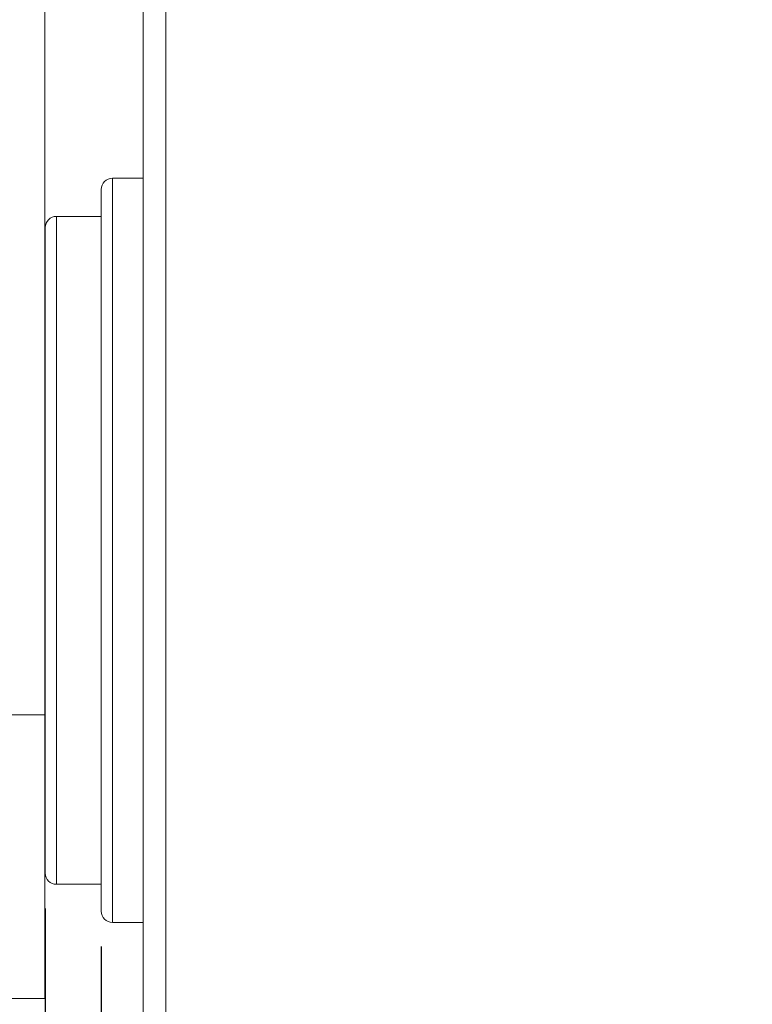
# Model space of a CAD drawing. Header units: inches. Extents: x 0.6 to 16.3, y 0.2 to 11.5.
# Tile 12 of 53: x 7.223 to 8.041, y 3.353 to 4.451. Entities that reach past the tile are written whole.
import ezdxf

# ---------------------------------------------------------------- set-up
doc = ezdxf.new("R2010")
doc.units = ezdxf.units.IN
doc.header["$MEASUREMENT"] = 0
doc.layers.add('FORMAT', color=7, linetype='Continuous')
doc.styles.add('SLDTEXTSTYLE0', font='TXT', dxfattribs={"width": 0.75})
doc.dimstyles.new('SLDDIMSTYLE1', dxfattribs={"dimtxt": 0.137795, "dimasz": 0.13, "dimexe": 0, "dimexo": 0.0625, "dimgap": 0.034449, "dimtad": 1, "dimdec": 6, "dimlfac": 2, "dimrnd": 1e-09, "dimzin": 12, "dimdsep": 46, "dimlunit": 5, "dimtxsty": 'SLDTEXTSTYLE0', "dimsah": 1, "dimcen": 0.09, "dimadec": 0, "dimazin": 3, "dimtfac": 1, "dimtofl": 0, "dimtmove": 0, "dimatfit": 3, "dimfxl": 0, "dimfrac": 2, "dimtolj": 1, "dimtzin": 12, "dimarcsym": 0})

# ---------------------------------------------------------------- blocks, each defined once
blk = doc.blocks.new('_D_2')
at = {"layer": 'FORMAT'}
for p, q in [((6.6971, 5.8589), (6.4368, 5.8589)), ((6.4762, 5.8589), (6.4762, 2.6089)), ((6.2234, 4.3102), (6.4439, 4.1779)), ((7.3471, 2.6089), (6.4368, 2.6089))]:
    blk.add_line(p, q, dxfattribs=at)
for points in [[(6.4762, 5.8589), (6.4562, 5.7289), (6.4962, 5.7289)], [(6.4762, 2.6089), (6.4962, 2.7389), (6.4562, 2.7389)]]:
    blk.add_solid(points, dxfattribs=at)
at = {"layer": 'FORMAT', "attachment_point": 1, "rotation": 90, "style": 'SLDTEXTSTYLE0'}
for s, insert, char_height in [('2', (6.3341, 4.244), 0.1102), ('1', (6.1915, 4.1626), 0.1102), ('6', (6.2547, 4.0608), 0.1378)]:
    blk.add_mtext(s, dxfattribs=dict(at, insert=insert, char_height=char_height))
blk = doc.blocks.new('_D_4')
at = {"layer": 'FORMAT'}
for p, q in [((7.3146, 3.417), (7.3146, 1.7034)), ((8.4083, 3.417), (8.4083, 1.7034)), ((7.926, 1.9955), (7.7937, 1.7751)), ((7.3146, 1.7427), (8.4083, 1.7427))]:
    blk.add_line(p, q, dxfattribs=at)
for points in [[(7.3146, 1.7427), (7.4446, 1.7227), (7.4446, 1.7627)], [(8.4083, 1.7427), (8.2783, 1.7627), (8.2783, 1.7227)]]:
    blk.add_solid(points, dxfattribs=at)
at = {"layer": 'FORMAT', "attachment_point": 1, "style": 'SLDTEXTSTYLE0'}
for s, insert, char_height in [('3', (7.7784, 2.0274), 0.1102), ('2', (7.6766, 1.9643), 0.1378), ('16', (7.8599, 1.8848), 0.11024)]:
    blk.add_mtext(s, dxfattribs=dict(at, insert=insert, char_height=char_height))
blk = doc.blocks.new('_D_5')
at = {"layer": 'FORMAT'}
for p, q in [((7.2521, 3.4595), (7.2521, 1.2309)), ((8.4708, 3.4595), (8.4708, 1.2309)), ((7.926, 1.5231), (7.7937, 1.3026)), ((8.4708, 1.2703), (7.2521, 1.2703))]:
    blk.add_line(p, q, dxfattribs=at)
for points in [[(7.2521, 1.2703), (7.3821, 1.2503), (7.3821, 1.2903)], [(8.4708, 1.2703), (8.3408, 1.2903), (8.3408, 1.2503)]]:
    blk.add_solid(points, dxfattribs=at)
at = {"layer": 'FORMAT', "attachment_point": 1, "style": 'SLDTEXTSTYLE0'}
for s, insert, char_height in [('7', (7.7784, 1.5549), 0.1102), ('2', (7.6766, 1.4918), 0.1378), ('16', (7.8599, 1.4124), 0.11024)]:
    blk.add_mtext(s, dxfattribs=dict(at, insert=insert, char_height=char_height))

msp = doc.modelspace()

# ---------------------------------------------------------------- linework, layer by layer
at = {"color": 7, "linetype": 'Continuous', "lineweight": 15}
for p, q in [((7.25142514, 3.67530423), (7.25142514, 5.23388744)), ((7.36142515, 3.61988938), (7.36142515, 4.83803516)), ((7.38642515, 4.53738084), (7.38642515, 3.61501187)), ((7.36142515, 4.2738875), (7.32705015, 4.2738875)), ((7.32705015, 4.2738875), (7.32705015, 3.77792079)), ((7.31455015, 3.78035954), (7.31455015, 4.2613875)), ((7.31455015, 4.23138748), (7.26455015, 4.23138748)), ((7.26455015, 4.23138748), (7.26455015, 3.78621256)), ((7.25205015, 3.78865131), (7.25205015, 4.21888748)), ((7.25205015, 3.98388749), (7.25142514, 3.98388749)), ((7.25205015, 3.98388749), (7.25142514, 3.98388749)), ((7.25205015, 3.4988875), (7.25205015, 3.78865131)), ((7.26455015, 3.78621256), (7.26455015, 3.4863875)), ((7.31455015, 3.45638747), (7.31455015, 3.78035954)), ((7.32705015, 3.77792079), (7.32705015, 3.44388747)), ((7.25142514, 3.73388749), (7.25205015, 3.73388749)), ((7.25142514, 3.73388749), (7.25205015, 3.73388749)), ((7.15142515, 3.67530423), (7.25142514, 3.67530423)), ((7.25142514, 3.35888749), (7.25142514, 3.67530423)), ((7.36142515, 2.63388752), (7.36142515, 3.61988938)), ((7.38642515, 3.61501187), (7.38642515, 2.60888745)), ((7.26455015, 3.4863875), (7.31455015, 3.4863875)), ((7.32705015, 3.44388747), (7.36142515, 3.44388747)), ((7.15142515, 3.35888749), (7.25142514, 3.35888749)), ((7.15142515, 3.35888749), (7.25142514, 3.35888749))]:
    msp.add_line(p, q, dxfattribs=at)
for centre, start, end in [((7.32705015, 4.26138749), 90, 180), ((7.26455015, 4.21888749), 90, 180), ((7.26455015, 3.49888749), 180, 270), ((7.32705015, 3.45638749), 180, 270)]:
    msp.add_arc(centre, 0.0125, start, end, dxfattribs=at)

# ---------------------------------------------------------------- dimensions: what is measured, and where the dimension line sits
at = {"layer": 'FORMAT'}
dim = msp.add_linear_dim(base=(6.47616216, 2.60888749), p1=(6.73642515, 5.85888749), p2=(7.38642515, 2.60888749), angle=90, dimstyle='SLDDIMSTYLE1', dxfattribs=at)
dim.commit()
dim.dimension.update_dxf_attribs({"geometry": '_D_2', "text_midpoint": (6.47616216, 4.19312947), "dimtype": 160})
for base, p1, p2, picture, middle in [((7.25205015, 1.27030481), (8.47080015, 3.49888749), (7.25205015, 3.49888749), '_D_5', (7.84969097, 1.27030481)), ((8.40830015, 1.74274576), (7.31455015, 3.45638749), (8.40830015, 3.45638749), '_D_4', (7.84969097, 1.74274576))]:
    dim = msp.add_linear_dim(base=base, p1=p1, p2=p2, dimstyle='SLDDIMSTYLE1', dxfattribs=at)
    dim.commit()
    dim.dimension.update_dxf_attribs({"geometry": picture, "text_midpoint": middle, "dimtype": 160})

doc.saveas('drawing.dxf')
